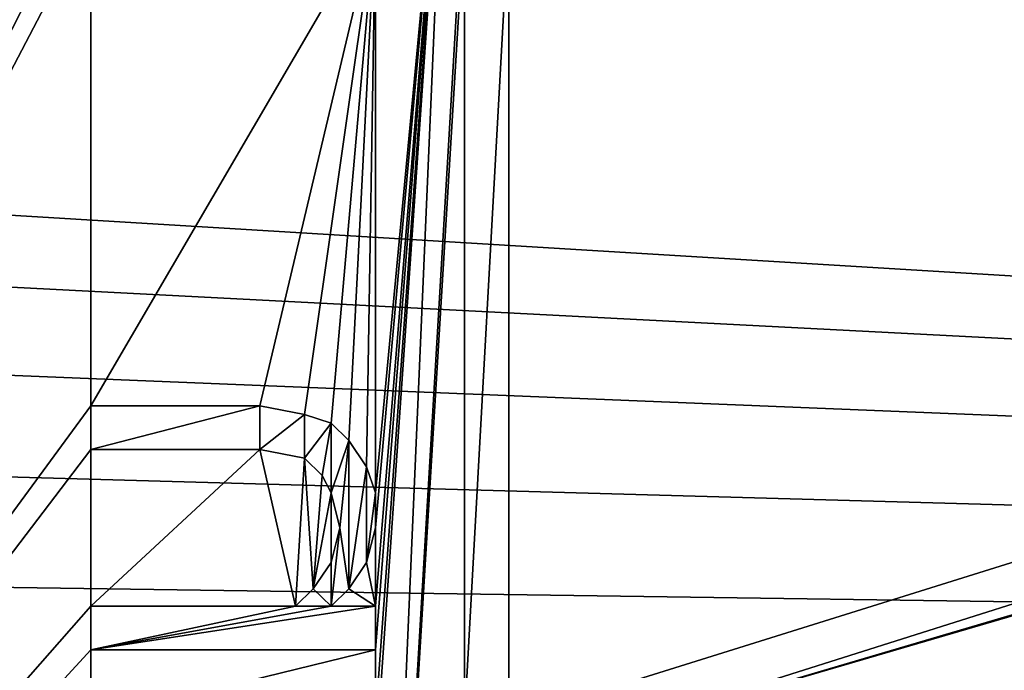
# Model space of a CAD drawing. Header units: millimetres. Extents: x -110 to 100, y -51 to 80.
# Tile 235 of 256: x -43 to -34, y 35 to 41. Entities that reach past the tile are written whole.
import ezdxf

# ---------------------------------------------------------------- set-up
doc = ezdxf.new("R2010")
doc.units = ezdxf.units.MM
doc.header["$LTSCALE"] = 128.90625
for name, color, linetype in [('1065', 7, 'CONTINUOUS'), ('1066', 7, 'CONTINUOUS'), ('1067', 7, 'CONTINUOUS'), ('1068', 7, 'CONTINUOUS'), ('1069', 7, 'CONTINUOUS'), ('1070', 7, 'CONTINUOUS'), ('1071', 7, 'CONTINUOUS'), ('1072', 7, 'CONTINUOUS'), ('1073', 7, 'CONTINUOUS'), ('1074', 7, 'CONTINUOUS'), ('1075', 7, 'CONTINUOUS'), ('1076', 7, 'CONTINUOUS'), ('1077', 7, 'CONTINUOUS'), ('1078', 7, 'CONTINUOUS'), ('1079', 7, 'CONTINUOUS'), ('1080', 7, 'CONTINUOUS'), ('1081', 7, 'CONTINUOUS'), ('1082', 7, 'CONTINUOUS'), ('1083', 7, 'CONTINUOUS'), ('1084', 7, 'CONTINUOUS'), ('1085', 7, 'CONTINUOUS'), ('1086', 7, 'CONTINUOUS'), ('1087', 7, 'CONTINUOUS'), ('1088', 7, 'CONTINUOUS'), ('486', 7, 'CONTINUOUS'), ('495', 7, 'CONTINUOUS'), ('670', 7, 'CONTINUOUS')]:
    doc.layers.add(name, color=color, linetype=linetype)

msp = doc.modelspace()

# ---------------------------------------------------------------- linework, layer by layer
at = {"layer": '1065', "linetype": 'CONTINUOUS'}
for points in [[(-42.5, 35.4167, 84.55), (-40.5426, 35.4167, 84.55), (-42.5, 35.4167, 83.55), (-42.5, 35.4167, 84.55)], [(-42.5, 35.4167, 83.55), (-40.5426, 35.4167, 84.55), (-40.5426, 35.4167, 83.55), (-42.5, 35.4167, 83.55)]]:
    msp.add_3dface(points, dxfattribs=at)
at = {"layer": '1066', "linetype": 'CONTINUOUS'}
for points in [[(-40.5426, 35.4167, 84.55), (-40.3723, 35.5833, 84.55), (-40.3723, 35.5833, 83.55), (-40.5426, 35.4167, 84.55)], [(-40.5426, 35.4167, 84.55), (-40.3723, 35.5833, 83.55), (-40.5426, 35.4167, 83.55), (-40.5426, 35.4167, 84.55)]]:
    msp.add_3dface(points, dxfattribs=at)
at = {"layer": '1067', "linetype": 'CONTINUOUS'}
for points in [[(-40.3723, 35.5833, 84.55), (-40.2021, 35.8333, 84.55), (-40.2021, 35.8333, 83.55), (-40.3723, 35.5833, 84.55)], [(-40.3723, 35.5833, 84.55), (-40.2021, 35.8333, 83.55), (-40.3723, 35.5833, 83.55), (-40.3723, 35.5833, 84.55)]]:
    msp.add_3dface(points, dxfattribs=at)
at = {"layer": '1068', "linetype": 'CONTINUOUS'}
for points in [[(-40.2021, 35.8333, 84.55), (-40.117, 36.1667, 84.55), (-40.117, 36.1667, 83.55), (-40.2021, 35.8333, 84.55)], [(-40.2021, 35.8333, 84.55), (-40.117, 36.1667, 83.55), (-40.2021, 35.8333, 83.55), (-40.2021, 35.8333, 84.55)]]:
    msp.add_3dface(points, dxfattribs=at)
at = {"layer": '1069', "linetype": 'CONTINUOUS'}
for points in [[(-40.117, 36.1667, 84.55), (-40.2021, 36.5, 84.55), (-40.2021, 36.5, 83.55), (-40.117, 36.1667, 84.55)], [(-40.117, 36.1667, 84.55), (-40.2021, 36.5, 83.55), (-40.117, 36.1667, 83.55), (-40.117, 36.1667, 84.55)]]:
    msp.add_3dface(points, dxfattribs=at)
at = {"layer": '1070', "linetype": 'CONTINUOUS'}
for points in [[(-40.2021, 36.5, 84.55), (-40.2872, 36.6667, 84.55), (-40.2872, 36.6667, 83.55), (-40.2021, 36.5, 84.55)], [(-40.2021, 36.5, 84.55), (-40.2872, 36.6667, 83.55), (-40.2021, 36.5, 83.55), (-40.2021, 36.5, 84.55)]]:
    msp.add_3dface(points, dxfattribs=at)
at = {"layer": '1071', "linetype": 'CONTINUOUS'}
for points in [[(-40.2872, 36.6667, 84.55), (-40.4574, 36.8333, 84.55), (-40.4574, 36.8333, 83.55), (-40.2872, 36.6667, 84.55)], [(-40.2872, 36.6667, 84.55), (-40.4574, 36.8333, 83.55), (-40.2872, 36.6667, 83.55), (-40.2872, 36.6667, 84.55)]]:
    msp.add_3dface(points, dxfattribs=at)
at = {"layer": '1072', "linetype": 'CONTINUOUS'}
for points in [[(-40.4574, 36.8333, 84.55), (-40.883, 36.9167, 84.55), (-40.883, 36.9167, 83.55), (-40.4574, 36.8333, 84.55)], [(-40.4574, 36.8333, 84.55), (-40.883, 36.9167, 83.55), (-40.4574, 36.8333, 83.55), (-40.4574, 36.8333, 84.55)]]:
    msp.add_3dface(points, dxfattribs=at)
at = {"layer": '1073', "linetype": 'CONTINUOUS'}
for points in [[(-40.883, 36.9167, 84.55), (-42.5, 36.9167, 84.55), (-40.883, 36.9167, 83.55), (-40.883, 36.9167, 84.55)], [(-42.5, 36.9167, 84.55), (-42.5, 36.9167, 83.55), (-40.883, 36.9167, 83.55), (-42.5, 36.9167, 84.55)]]:
    msp.add_3dface(points, dxfattribs=at)
at = {"layer": '1074', "linetype": 'CONTINUOUS'}
for points in [[(-42.5, 36.9167, 84.55), (-42.5, 37.3333, 84.55), (-42.5, 37.3333, 83.55), (-42.5, 36.9167, 84.55)], [(-42.5, 36.9167, 84.55), (-42.5, 37.3333, 83.55), (-42.5, 36.9167, 83.55), (-42.5, 36.9167, 84.55)]]:
    msp.add_3dface(points, dxfattribs=at)
at = {"layer": '1075', "linetype": 'CONTINUOUS'}
for points in [[(-42.5, 37.3333, 84.55), (-40.883, 37.3333, 84.55), (-42.5, 37.3333, 83.55), (-42.5, 37.3333, 84.55)], [(-40.883, 37.3333, 84.55), (-40.883, 37.3333, 83.55), (-42.5, 37.3333, 83.55), (-40.883, 37.3333, 84.55)]]:
    msp.add_3dface(points, dxfattribs=at)
at = {"layer": '1076', "linetype": 'CONTINUOUS'}
for points in [[(-40.883, 37.3333, 84.55), (-40.4574, 37.25, 84.55), (-40.4574, 37.25, 83.55), (-40.883, 37.3333, 84.55)], [(-40.883, 37.3333, 84.55), (-40.4574, 37.25, 83.55), (-40.883, 37.3333, 83.55), (-40.883, 37.3333, 84.55)]]:
    msp.add_3dface(points, dxfattribs=at)
at = {"layer": '1077', "linetype": 'CONTINUOUS'}
for points in [[(-40.4574, 37.25, 84.55), (-40.2021, 37.1667, 84.55), (-40.2021, 37.1667, 83.55), (-40.4574, 37.25, 84.55)], [(-40.4574, 37.25, 84.55), (-40.2021, 37.1667, 83.55), (-40.4574, 37.25, 83.55), (-40.4574, 37.25, 84.55)]]:
    msp.add_3dface(points, dxfattribs=at)
at = {"layer": '1078', "linetype": 'CONTINUOUS'}
for points in [[(-40.2021, 37.1667, 84.55), (-40.0319, 37, 84.55), (-40.0319, 37, 83.55), (-40.2021, 37.1667, 84.55)], [(-40.2021, 37.1667, 84.55), (-40.0319, 37, 83.55), (-40.2021, 37.1667, 83.55), (-40.2021, 37.1667, 84.55)]]:
    msp.add_3dface(points, dxfattribs=at)
at = {"layer": '1079', "linetype": 'CONTINUOUS'}
for points in [[(-40.0319, 37, 84.55), (-39.8617, 36.75, 84.55), (-39.8617, 36.75, 83.55), (-40.0319, 37, 84.55)], [(-40.0319, 37, 84.55), (-39.8617, 36.75, 83.55), (-40.0319, 37, 83.55), (-40.0319, 37, 84.55)]]:
    msp.add_3dface(points, dxfattribs=at)
at = {"layer": '1080', "linetype": 'CONTINUOUS'}
for points in [[(-39.8617, 36.75, 84.55), (-39.7766, 36.5, 84.55), (-39.7766, 36.5, 83.55), (-39.8617, 36.75, 84.55)], [(-39.8617, 36.75, 84.55), (-39.7766, 36.5, 83.55), (-39.8617, 36.75, 83.55), (-39.8617, 36.75, 84.55)]]:
    msp.add_3dface(points, dxfattribs=at)
at = {"layer": '1081', "linetype": 'CONTINUOUS'}
for points in [[(-39.7766, 36.5, 84.55), (-39.7766, 36.1667, 84.55), (-39.7766, 36.1667, 83.55), (-39.7766, 36.5, 84.55)], [(-39.7766, 36.5, 84.55), (-39.7766, 36.1667, 83.55), (-39.7766, 36.5, 83.55), (-39.7766, 36.5, 84.55)]]:
    msp.add_3dface(points, dxfattribs=at)
at = {"layer": '1082', "linetype": 'CONTINUOUS'}
for points in [[(-39.7766, 36.1667, 84.55), (-39.8617, 35.8333, 84.55), (-39.8617, 35.8333, 83.55), (-39.7766, 36.1667, 84.55)], [(-39.7766, 36.1667, 84.55), (-39.8617, 35.8333, 83.55), (-39.7766, 36.1667, 83.55), (-39.7766, 36.1667, 84.55)]]:
    msp.add_3dface(points, dxfattribs=at)
at = {"layer": '1083', "linetype": 'CONTINUOUS'}
for points in [[(-39.8617, 35.8333, 84.55), (-40.0319, 35.5833, 84.55), (-40.0319, 35.5833, 83.55), (-39.8617, 35.8333, 84.55)], [(-39.8617, 35.8333, 84.55), (-40.0319, 35.5833, 83.55), (-39.8617, 35.8333, 83.55), (-39.8617, 35.8333, 84.55)]]:
    msp.add_3dface(points, dxfattribs=at)
at = {"layer": '1084', "linetype": 'CONTINUOUS'}
for points in [[(-40.0319, 35.5833, 84.55), (-40.2021, 35.4167, 84.55), (-40.2021, 35.4167, 83.55), (-40.0319, 35.5833, 84.55)], [(-40.0319, 35.5833, 84.55), (-40.2021, 35.4167, 83.55), (-40.0319, 35.5833, 83.55), (-40.0319, 35.5833, 84.55)]]:
    msp.add_3dface(points, dxfattribs=at)
at = {"layer": '1085', "linetype": 'CONTINUOUS'}
for points in [[(-40.2021, 35.4167, 84.55), (-39.7766, 35.4167, 84.55), (-39.7766, 35.4167, 83.55), (-40.2021, 35.4167, 84.55)], [(-40.2021, 35.4167, 84.55), (-39.7766, 35.4167, 83.55), (-40.2021, 35.4167, 83.55), (-40.2021, 35.4167, 84.55)]]:
    msp.add_3dface(points, dxfattribs=at)
at = {"layer": '1086', "linetype": 'CONTINUOUS'}
for points in [[(-39.7766, 35.4167, 84.55), (-39.7766, 35, 84.55), (-39.7766, 35, 83.55), (-39.7766, 35.4167, 84.55)], [(-39.7766, 35.4167, 84.55), (-39.7766, 35, 83.55), (-39.7766, 35.4167, 83.55), (-39.7766, 35.4167, 84.55)]]:
    msp.add_3dface(points, dxfattribs=at)
at = {"layer": '1087', "linetype": 'CONTINUOUS'}
for points in [[(-39.7766, 35, 84.55), (-42.5, 35, 84.55), (-39.7766, 35, 83.55), (-39.7766, 35, 84.55)], [(-42.5, 35, 84.55), (-42.5, 35, 83.55), (-39.7766, 35, 83.55), (-42.5, 35, 84.55)]]:
    msp.add_3dface(points, dxfattribs=at)
at = {"layer": '1088', "linetype": 'CONTINUOUS'}
for points in [[(-42.5, 35, 84.55), (-42.5, 35.4167, 84.55), (-42.5, 35.4167, 83.55), (-42.5, 35, 84.55)], [(-42.5, 35, 84.55), (-42.5, 35.4167, 83.55), (-42.5, 35, 83.55), (-42.5, 35, 84.55)]]:
    msp.add_3dface(points, dxfattribs=at)
at = {"layer": '486', "linetype": 'CONTINUOUS'}
for points in [[(-109.5, 79, 87.05), (33.55, 34.5, 87.05), (33.6714, 36.7562, 87.05), (-109.5, 79, 87.05)], [(33.55, 34.5, 87.05), (-109.5, 79, 87.05), (-61.1561, 40.2417, 87.05), (33.55, 34.5, 87.05)], [(34.6418, 41.1733, 87.05), (-109.5, 79, 87.05), (34.0349, 38.979, 87.05), (34.6418, 41.1733, 87.05)], [(34.0349, 38.979, 87.05), (-109.5, 79, 87.05), (33.6714, 36.7562, 87.05), (34.0349, 38.979, 87.05)], [(-60.1716, 39.3423, 87.05), (33.55, 34.5, 87.05), (-61.1561, 40.2417, 87.05), (-60.1716, 39.3423, 87.05)], [(-59.3719, 38.2791, 87.05), (33.55, 34.5, 87.05), (-60.1716, 39.3423, 87.05), (-59.3719, 38.2791, 87.05)], [(-58.7818, 37.0865, 87.05), (33.55, 34.5, 87.05), (-59.3719, 38.2791, 87.05), (-58.7818, 37.0865, 87.05)], [(-58.4202, 35.8123, 87.05), (33.55, 34.5, 87.05), (-58.7818, 37.0865, 87.05), (-58.4202, 35.8123, 87.05)], [(-58.3, 34.5, 87.05), (33.55, 34.5, 87.05), (-58.4202, 35.8123, 87.05), (-58.3, 34.5, 87.05)]]:
    msp.add_3dface(points, dxfattribs=at)
at = {"layer": '495', "linetype": 'CONTINUOUS'}
for points in [[(96.5, 76.5, 84.55), (47.0366, 59.092, 84.55), (-38.5, 33.9167, 84.55), (96.5, 76.5, 84.55)], [(-38.5, 34.3333, 84.55), (96.5, 76.5, 84.55), (-38.5, 33.9167, 84.55), (-38.5, 34.3333, 84.55)], [(96.5, 76.5, 84.55), (-38.5, 34.3333, 84.55), (-38.5, 42, 84.55), (96.5, 76.5, 84.55)], [(47.0366, 59.092, 84.55), (44.6652, 58.2434, 84.55), (-38.5, 33.9167, 84.55), (47.0366, 59.092, 84.55)], [(44.6652, 58.2434, 84.55), (42.381, 57.163, 84.55), (-38.5, 25.5, 84.55), (44.6652, 58.2434, 84.55)], [(-38.5, 25.9167, 84.55), (44.6652, 58.2434, 84.55), (-38.5, 25.5, 84.55), (-38.5, 25.9167, 84.55)], [(44.6652, 58.2434, 84.55), (-38.5, 25.9167, 84.55), (-38.5, 33.9167, 84.55), (44.6652, 58.2434, 84.55)], [(42.381, 57.163, 84.55), (40.2207, 55.8674, 84.55), (-38.5, 25.5, 84.55), (42.381, 57.163, 84.55)], [(40.2207, 55.8674, 84.55), (38.1925, 54.3634, 84.55), (-38.5, 25.5, 84.55), (40.2207, 55.8674, 84.55)], [(38.1925, 54.3634, 84.55), (16.5, 36.7261, 84.55), (-38.5, 25.5, 84.55), (38.1925, 54.3634, 84.55)], [(-42.5, 49.5, 84.55), (-51, 25.75, 84.55), (-43.8617, 50.6667, 84.55), (-42.5, 49.5, 84.55)], [(-51, 25.75, 84.55), (-42.5, 49.5, 84.55), (-42.5, 49.0833, 84.55), (-51, 25.75, 84.55)], [(-42.5, 48.4167, 84.55), (-51, 25.75, 84.55), (-42.5, 49.0833, 84.55), (-42.5, 48.4167, 84.55)], [(-51, 25.75, 84.55), (-42.5, 48.4167, 84.55), (-42.5, 48, 84.55), (-51, 25.75, 84.55)], [(-42.5, 47.0833, 84.55), (-51, 25.75, 84.55), (-42.5, 48, 84.55), (-42.5, 47.0833, 84.55)], [(-42.5, 46.5833, 84.55), (-51, 25.75, 84.55), (-42.5, 47.0833, 84.55), (-42.5, 46.5833, 84.55)], [(-42.5, 44.9167, 84.55), (-51, 25.75, 84.55), (-42.5, 46.5833, 84.55), (-42.5, 44.9167, 84.55)], [(-42.5, 42.4167, 84.55), (-51, 25.75, 84.55), (-42.5, 44.9167, 84.55), (-42.5, 42.4167, 84.55)], [(-39.7766, 28, 84.55), (-39.7766, 33.9167, 84.55), (-39.0957, 43.75, 84.55), (-39.7766, 28, 84.55)], [(-38.9255, 42.4167, 84.55), (-39.7766, 28, 84.55), (-39.0957, 43.75, 84.55), (-38.9255, 42.4167, 84.55)], [(-39.7766, 33.9167, 84.55), (-39.7766, 34.3333, 84.55), (-39.0957, 43.75, 84.55), (-39.7766, 33.9167, 84.55)], [(-39.7766, 34.3333, 84.55), (-39.7766, 35, 84.55), (-39.0957, 43.75, 84.55), (-39.7766, 34.3333, 84.55)], [(-39.7766, 36.1667, 84.55), (-39.7766, 36.5, 84.55), (-39.0957, 43.75, 84.55), (-39.7766, 36.1667, 84.55)], [(-39.7766, 36.5, 84.55), (-39.7766, 42, 84.55), (-39.0957, 43.75, 84.55), (-39.7766, 36.5, 84.55)], [(-39.7766, 35.4167, 84.55), (-39.7766, 36.1667, 84.55), (-39.0957, 43.75, 84.55), (-39.7766, 35.4167, 84.55)], [(-39.7766, 35, 84.55), (-39.7766, 35.4167, 84.55), (-39.0957, 43.75, 84.55), (-39.7766, 35, 84.55)], [(-51, 25.75, 84.55), (-42.5, 42.4167, 84.55), (-42.5, 42, 84.55), (-51, 25.75, 84.55)], [(-39.7766, 28, 84.55), (-38.9255, 42.4167, 84.55), (-38.9255, 42, 84.55), (-39.7766, 28, 84.55)], [(-42.5, 37.3333, 84.55), (-51, 25.75, 84.55), (-42.5, 42, 84.55), (-42.5, 37.3333, 84.55)], [(-40.883, 37.3333, 84.55), (-42.5, 37.3333, 84.55), (-39.7766, 42, 84.55), (-40.883, 37.3333, 84.55)], [(-39.7766, 42, 84.55), (-42.5, 37.3333, 84.55), (-42.5, 42, 84.55), (-39.7766, 42, 84.55)], [(-40.4574, 37.25, 84.55), (-40.883, 37.3333, 84.55), (-39.7766, 42, 84.55), (-40.4574, 37.25, 84.55)], [(-40.2021, 37.1667, 84.55), (-40.4574, 37.25, 84.55), (-39.7766, 42, 84.55), (-40.2021, 37.1667, 84.55)], [(-40.0319, 37, 84.55), (-40.2021, 37.1667, 84.55), (-39.7766, 42, 84.55), (-40.0319, 37, 84.55)], [(-39.8617, 36.75, 84.55), (-40.0319, 37, 84.55), (-39.7766, 42, 84.55), (-39.8617, 36.75, 84.55)], [(-39.7766, 36.5, 84.55), (-39.8617, 36.75, 84.55), (-39.7766, 42, 84.55), (-39.7766, 36.5, 84.55)], [(-38.9255, 34.3333, 84.55), (-39.7766, 28, 84.55), (-38.9255, 42, 84.55), (-38.9255, 34.3333, 84.55)], [(-38.5, 34.3333, 84.55), (-38.9255, 34.3333, 84.55), (-38.5, 42, 84.55), (-38.5, 34.3333, 84.55)], [(-38.5, 42, 84.55), (-38.9255, 34.3333, 84.55), (-38.9255, 42, 84.55), (-38.5, 42, 84.55)], [(-42.5, 36.9167, 84.55), (-51, 25.75, 84.55), (-42.5, 37.3333, 84.55), (-42.5, 36.9167, 84.55)], [(-42.5, 35.4167, 84.55), (-51, 25.75, 84.55), (-42.5, 36.9167, 84.55), (-42.5, 35.4167, 84.55)], [(-40.5426, 35.4167, 84.55), (-42.5, 35.4167, 84.55), (-40.883, 36.9167, 84.55), (-40.5426, 35.4167, 84.55)], [(-40.883, 36.9167, 84.55), (-42.5, 35.4167, 84.55), (-42.5, 36.9167, 84.55), (-40.883, 36.9167, 84.55)], [(-40.4574, 36.8333, 84.55), (-40.5426, 35.4167, 84.55), (-40.883, 36.9167, 84.55), (-40.4574, 36.8333, 84.55)], [(-40.3723, 35.5833, 84.55), (-40.5426, 35.4167, 84.55), (-40.4574, 36.8333, 84.55), (-40.3723, 35.5833, 84.55)], [(-40.2872, 36.6667, 84.55), (-40.3723, 35.5833, 84.55), (-40.4574, 36.8333, 84.55), (-40.2872, 36.6667, 84.55)], [(-40.2021, 36.5, 84.55), (-40.3723, 35.5833, 84.55), (-40.2872, 36.6667, 84.55), (-40.2021, 36.5, 84.55)], [(16.5, 36.7261, 84.55), (16.4169, 34.607, 84.55), (-38.5, 25.5, 84.55), (16.5, 36.7261, 84.55)], [(-40.2021, 35.8333, 84.55), (-40.3723, 35.5833, 84.55), (-40.2021, 36.5, 84.55), (-40.2021, 35.8333, 84.55)], [(-40.117, 36.1667, 84.55), (-40.2021, 35.8333, 84.55), (-40.2021, 36.5, 84.55), (-40.117, 36.1667, 84.55)], [(-39.8617, 35.8333, 84.55), (-39.7766, 36.1667, 84.55), (-39.7766, 35.4167, 84.55), (-39.8617, 35.8333, 84.55)], [(-40.0319, 35.5833, 84.55), (-39.8617, 35.8333, 84.55), (-39.7766, 35.4167, 84.55), (-40.0319, 35.5833, 84.55)], [(-40.2021, 35.4167, 84.55), (-40.0319, 35.5833, 84.55), (-39.7766, 35.4167, 84.55), (-40.2021, 35.4167, 84.55)], [(-51, 25.75, 84.55), (-42.5, 35.4167, 84.55), (-42.5, 35, 84.55), (-51, 25.75, 84.55)], [(-42.5, 34.3333, 84.55), (-51, 25.75, 84.55), (-42.5, 35, 84.55), (-42.5, 34.3333, 84.55)], [(-39.7766, 34.3333, 84.55), (-42.5, 34.3333, 84.55), (-39.7766, 35, 84.55), (-39.7766, 34.3333, 84.55)], [(-39.7766, 35, 84.55), (-42.5, 34.3333, 84.55), (-42.5, 35, 84.55), (-39.7766, 35, 84.55)]]:
    msp.add_3dface(points, dxfattribs=at)
at = {"layer": '670', "color": 7, "linetype": 'CONTINUOUS', "true_color": 0x21211a}
for points in [[(-42.5, 36.9167, 83.55), (-40.883, 37.3333, 83.55), (-40.883, 36.9167, 83.55), (-42.5, 36.9167, 83.55)], [(-42.5, 37.3333, 83.55), (-40.883, 37.3333, 83.55), (-42.5, 36.9167, 83.55), (-42.5, 37.3333, 83.55)], [(-40.883, 37.3333, 83.55), (-40.4574, 37.25, 83.55), (-40.883, 36.9167, 83.55), (-40.883, 37.3333, 83.55)], [(-40.883, 36.9167, 83.55), (-40.4574, 37.25, 83.55), (-40.4574, 36.8333, 83.55), (-40.883, 36.9167, 83.55)], [(-40.4574, 37.25, 83.55), (-40.2021, 37.1667, 83.55), (-40.4574, 36.8333, 83.55), (-40.4574, 37.25, 83.55)], [(-40.4574, 36.8333, 83.55), (-40.2021, 37.1667, 83.55), (-40.2872, 36.6667, 83.55), (-40.4574, 36.8333, 83.55)], [(-40.2872, 36.6667, 83.55), (-40.2021, 37.1667, 83.55), (-40.2021, 36.5, 83.55), (-40.2872, 36.6667, 83.55)], [(-40.2021, 37.1667, 83.55), (-40.0319, 37, 83.55), (-40.2021, 36.5, 83.55), (-40.2021, 37.1667, 83.55)], [(-40.2021, 36.5, 83.55), (-40.0319, 37, 83.55), (-40.117, 36.1667, 83.55), (-40.2021, 36.5, 83.55)], [(-40.0319, 37, 83.55), (-40.0319, 35.5833, 83.55), (-40.117, 36.1667, 83.55), (-40.0319, 37, 83.55)], [(-39.8617, 36.75, 83.55), (-40.0319, 35.5833, 83.55), (-40.0319, 37, 83.55), (-39.8617, 36.75, 83.55)], [(-39.8617, 35.8333, 83.55), (-40.0319, 35.5833, 83.55), (-39.8617, 36.75, 83.55), (-39.8617, 35.8333, 83.55)], [(-39.7766, 36.5, 83.55), (-39.8617, 35.8333, 83.55), (-39.8617, 36.75, 83.55), (-39.7766, 36.5, 83.55)], [(-39.7766, 36.1667, 83.55), (-39.8617, 35.8333, 83.55), (-39.7766, 36.5, 83.55), (-39.7766, 36.1667, 83.55)], [(-40.117, 36.1667, 83.55), (-40.2021, 35.4167, 83.55), (-40.2021, 35.8333, 83.55), (-40.117, 36.1667, 83.55)], [(-40.0319, 35.5833, 83.55), (-40.2021, 35.4167, 83.55), (-40.117, 36.1667, 83.55), (-40.0319, 35.5833, 83.55)], [(-40.2021, 35.8333, 83.55), (-40.2021, 35.4167, 83.55), (-40.3723, 35.5833, 83.55), (-40.2021, 35.8333, 83.55)], [(-40.3723, 35.5833, 83.55), (-40.2021, 35.4167, 83.55), (-40.5426, 35.4167, 83.55), (-40.3723, 35.5833, 83.55)], [(-40.2021, 35.4167, 83.55), (-42.5, 35, 83.55), (-40.5426, 35.4167, 83.55), (-40.2021, 35.4167, 83.55)], [(-42.5, 35, 83.55), (-42.5, 35.4167, 83.55), (-40.5426, 35.4167, 83.55), (-42.5, 35, 83.55)], [(-39.7766, 35, 83.55), (-42.5, 35, 83.55), (-39.7766, 35.4167, 83.55), (-39.7766, 35, 83.55)], [(-39.7766, 35.4167, 83.55), (-42.5, 35, 83.55), (-40.2021, 35.4167, 83.55), (-39.7766, 35.4167, 83.55)]]:
    msp.add_3dface(points, dxfattribs=at)

doc.saveas('drawing.dxf')
